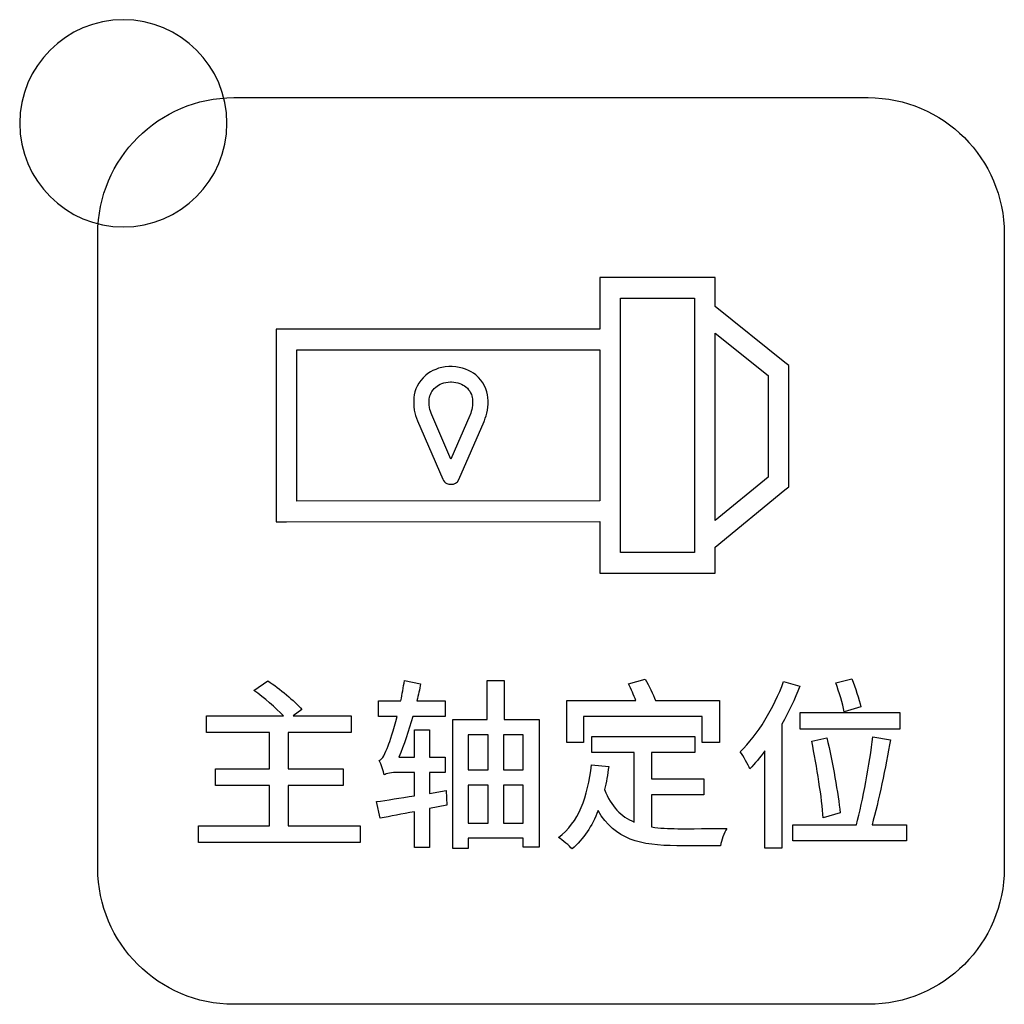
# Model space of a CAD drawing. Header units: millimetres. Extents: x 7320 to 8980, y -2461 to -1618.
# Tile 34 of 92: x 7544 to 7563, y -2207 to -2188. Entities that reach past the tile are written whole.
import ezdxf

# ---------------------------------------------------------------- set-up
doc = ezdxf.new("R2010")
doc.units = ezdxf.units.MM
doc.header["$LTSCALE"] = 3

msp = doc.modelspace()

# ---------------------------------------------------------------- linework, layer by layer
at = {"linetype": 'Continuous', "lineweight": 30}
for points, knots in [([(7546.239, -2187.863), (7547.343, -2187.863), (7548.239, -2188.759), (7548.239, -2189.863), (7548.239, -2189.863), (7548.239, -2190.967), (7547.343, -2191.863), (7546.239, -2191.863), (7546.239, -2191.863), (7545.135, -2191.863), (7544.239, -2190.967), (7544.239, -2189.863), (7544.239, -2189.863), (7544.239, -2188.759), (7545.135, -2187.863), (7546.239, -2187.863)], [0, 0, 0, 0, 0.2, 0.2, 0.2, 0.2, 0.4, 0.4, 0.4, 0.4, 0.6, 0.6, 0.6, 0.6, 1, 1, 1, 1]), ([(7548.372, -2206.868), (7548.372, -2206.868), (7560.622, -2206.868), (7560.622, -2206.868), (7560.622, -2206.868), (7562.066, -2206.868), (7563.247, -2205.687), (7563.247, -2204.243), (7563.247, -2204.243), (7563.247, -2204.243), (7563.247, -2191.993), (7563.247, -2191.993), (7563.247, -2191.993), (7563.247, -2190.549), (7562.066, -2189.368), (7560.622, -2189.368), (7560.622, -2189.368), (7560.622, -2189.368), (7548.372, -2189.368), (7548.372, -2189.368), (7548.372, -2189.368), (7546.929, -2189.368), (7545.747, -2190.549), (7545.747, -2191.993), (7545.747, -2191.993), (7545.747, -2191.993), (7545.747, -2204.243), (7545.747, -2204.243), (7545.747, -2204.243), (7545.747, -2205.687), (7546.929, -2206.868), (7548.372, -2206.868)], [0, 0, 0, 0, 0.111111, 0.111111, 0.111111, 0.111111, 0.222222, 0.222222, 0.222222, 0.222222, 0.333333, 0.333333, 0.333333, 0.333333, 0.444444, 0.444444, 0.444444, 0.444444, 0.555556, 0.555556, 0.555556, 0.555556, 0.666667, 0.666667, 0.666667, 0.666667, 0.777778, 0.777778, 0.777778, 0.777778, 1, 1, 1, 1]), ([(7555.641, -2192.839), (7555.641, -2192.839), (7557.464, -2192.839), (7557.464, -2192.839), (7557.464, -2192.839), (7557.464, -2192.839), (7557.664, -2192.839), (7557.664, -2192.839), (7557.664, -2192.839), (7557.664, -2192.839), (7557.664, -2193.039), (7557.664, -2193.039), (7557.664, -2193.039), (7557.664, -2193.039), (7557.664, -2193.402), (7557.664, -2193.402), (7557.664, -2193.402), (7557.664, -2193.402), (7559.013, -2194.479), (7559.013, -2194.479), (7559.013, -2194.479), (7559.013, -2194.479), (7559.088, -2194.539), (7559.088, -2194.539), (7559.088, -2194.539), (7559.088, -2194.539), (7559.088, -2194.635), (7559.088, -2194.635), (7559.088, -2194.635), (7559.088, -2194.635), (7559.086, -2196.786), (7559.086, -2196.786), (7559.086, -2196.786), (7559.086, -2196.786), (7559.085, -2196.881), (7559.085, -2196.881), (7559.085, -2196.881), (7559.085, -2196.881), (7559.013, -2196.94), (7559.013, -2196.94), (7559.013, -2196.94), (7559.013, -2196.94), (7557.664, -2198.044), (7557.664, -2198.044), (7557.664, -2198.044), (7557.664, -2198.044), (7557.664, -2198.348), (7557.664, -2198.348), (7557.664, -2198.348), (7557.664, -2198.348), (7557.664, -2198.548), (7557.664, -2198.548), (7557.664, -2198.548), (7557.664, -2198.548), (7557.464, -2198.548), (7557.464, -2198.548), (7557.464, -2198.548), (7557.464, -2198.548), (7555.641, -2198.548), (7555.641, -2198.548), (7555.641, -2198.548), (7555.641, -2198.548), (7555.441, -2198.548), (7555.441, -2198.548), (7555.441, -2198.548), (7555.441, -2198.548), (7555.441, -2198.348), (7555.441, -2198.348), (7555.441, -2198.348), (7555.441, -2198.348), (7555.441, -2197.551), (7555.441, -2197.551), (7555.441, -2197.551), (7555.441, -2197.551), (7549.391, -2197.553), (7549.391, -2197.553), (7549.391, -2197.553), (7549.391, -2197.553), (7549.191, -2197.553), (7549.191, -2197.553), (7549.191, -2197.553), (7549.191, -2197.553), (7549.191, -2197.354), (7549.191, -2197.354), (7549.191, -2197.354), (7549.191, -2197.354), (7549.191, -2194.035), (7549.191, -2194.035), (7549.191, -2194.035), (7549.191, -2194.035), (7549.191, -2193.835), (7549.191, -2193.835), (7549.191, -2193.835), (7549.191, -2193.835), (7549.391, -2193.835), (7549.391, -2193.835), (7549.391, -2193.835), (7549.391, -2193.835), (7555.441, -2193.836), (7555.441, -2193.836), (7555.441, -2193.836), (7555.441, -2193.836), (7555.441, -2193.039), (7555.441, -2193.039), (7555.441, -2193.039), (7555.441, -2193.039), (7555.441, -2192.839), (7555.441, -2192.839), (7555.441, -2192.839), (7555.441, -2192.839), (7555.641, -2192.839), (7555.641, -2192.839)], [0, 0, 0, 0, 0.034483, 0.034483, 0.034483, 0.034483, 0.068966, 0.068966, 0.068966, 0.068966, 0.103448, 0.103448, 0.103448, 0.103448, 0.137931, 0.137931, 0.137931, 0.137931, 0.172414, 0.172414, 0.172414, 0.172414, 0.206897, 0.206897, 0.206897, 0.206897, 0.241379, 0.241379, 0.241379, 0.241379, 0.275862, 0.275862, 0.275862, 0.275862, 0.310345, 0.310345, 0.310345, 0.310345, 0.344828, 0.344828, 0.344828, 0.344828, 0.37931, 0.37931, 0.37931, 0.37931, 0.413793, 0.413793, 0.413793, 0.413793, 0.448276, 0.448276, 0.448276, 0.448276, 0.482759, 0.482759, 0.482759, 0.482759, 0.517241, 0.517241, 0.517241, 0.517241, 0.551724, 0.551724, 0.551724, 0.551724, 0.586207, 0.586207, 0.586207, 0.586207, 0.62069, 0.62069, 0.62069, 0.62069, 0.655172, 0.655172, 0.655172, 0.655172, 0.689655, 0.689655, 0.689655, 0.689655, 0.724138, 0.724138, 0.724138, 0.724138, 0.758621, 0.758621, 0.758621, 0.758621, 0.793103, 0.793103, 0.793103, 0.793103, 0.827586, 0.827586, 0.827586, 0.827586, 0.862069, 0.862069, 0.862069, 0.862069, 0.896552, 0.896552, 0.896552, 0.896552, 0.931034, 0.931034, 0.931034, 0.931034, 1, 1, 1, 1]), ([(7557.264, -2193.239), (7557.264, -2193.239), (7555.841, -2193.239), (7555.841, -2193.239), (7555.841, -2193.239), (7555.841, -2193.239), (7555.841, -2198.148), (7555.841, -2198.148), (7555.841, -2198.148), (7555.841, -2198.148), (7557.264, -2198.148), (7557.264, -2198.148), (7557.264, -2198.148), (7557.264, -2198.148), (7557.264, -2193.239), (7557.264, -2193.239)], [0, 0, 0, 0, 0.2, 0.2, 0.2, 0.2, 0.4, 0.4, 0.4, 0.4, 0.6, 0.6, 0.6, 0.6, 1, 1, 1, 1]), ([(7557.664, -2193.913), (7557.664, -2193.913), (7557.664, -2197.527), (7557.664, -2197.527), (7557.664, -2197.527), (7557.664, -2197.527), (7558.687, -2196.69), (7558.687, -2196.69), (7558.687, -2196.69), (7558.687, -2196.69), (7558.69, -2194.731), (7558.69, -2194.731), (7558.69, -2194.731), (7558.69, -2194.731), (7557.664, -2193.913), (7557.664, -2193.913)], [0, 0, 0, 0, 0.2, 0.2, 0.2, 0.2, 0.4, 0.4, 0.4, 0.4, 0.6, 0.6, 0.6, 0.6, 1, 1, 1, 1]), ([(7555.441, -2197.152), (7555.441, -2197.152), (7555.441, -2194.234), (7555.441, -2194.234), (7555.441, -2194.234), (7555.441, -2194.234), (7549.591, -2194.234), (7549.591, -2194.234), (7549.591, -2194.234), (7549.591, -2194.234), (7549.591, -2197.154), (7549.591, -2197.154), (7549.591, -2197.154), (7549.591, -2197.154), (7555.441, -2197.152), (7555.441, -2197.152)], [0, 0, 0, 0, 0.2, 0.2, 0.2, 0.2, 0.4, 0.4, 0.4, 0.4, 0.6, 0.6, 0.6, 0.6, 1, 1, 1, 1]), ([(7552.407, -2196.733), (7552.407, -2196.733), (7551.919, -2195.608), (7551.919, -2195.608), (7551.919, -2195.608), (7551.919, -2195.608), (7551.917, -2195.605), (7551.917, -2195.605), (7551.917, -2195.605), (7551.917, -2195.605), (7551.917, -2195.605), (7551.917, -2195.605), (7551.917, -2195.605), (7551.891, -2195.541), (7551.87, -2195.472), (7551.857, -2195.398), (7551.857, -2195.398), (7551.857, -2195.398), (7551.856, -2195.391), (7551.856, -2195.391), (7551.856, -2195.391), (7551.844, -2195.319), (7551.841, -2195.242), (7551.849, -2195.156), (7551.849, -2195.156), (7551.862, -2195.016), (7551.934, -2194.848), (7552.079, -2194.726), (7552.079, -2194.726), (7552.187, -2194.635), (7552.333, -2194.569), (7552.523, -2194.558), (7552.523, -2194.558), (7552.531, -2194.557), (7552.54, -2194.556), (7552.548, -2194.556), (7552.548, -2194.556), (7552.548, -2194.556), (7552.562, -2194.556), (7552.562, -2194.556), (7552.562, -2194.556), (7552.562, -2194.556), (7552.566, -2194.557), (7552.566, -2194.557), (7552.566, -2194.557), (7552.566, -2194.557), (7552.566, -2194.556), (7552.566, -2194.556), (7552.566, -2194.556), (7552.566, -2194.556), (7552.567, -2194.556), (7552.567, -2194.556), (7552.567, -2194.556), (7552.574, -2194.556), (7552.58, -2194.556), (7552.587, -2194.557), (7552.587, -2194.557), (7552.782, -2194.565), (7552.933, -2194.631), (7553.043, -2194.721), (7553.043, -2194.721), (7553.192, -2194.844), (7553.265, -2195.014), (7553.279, -2195.156), (7553.279, -2195.156), (7553.287, -2195.244), (7553.283, -2195.324), (7553.27, -2195.398), (7553.27, -2195.398), (7553.27, -2195.398), (7553.269, -2195.403), (7553.269, -2195.403), (7553.269, -2195.403), (7553.256, -2195.476), (7553.236, -2195.543), (7553.21, -2195.605), (7553.21, -2195.605), (7553.208, -2195.61), (7553.206, -2195.615), (7553.204, -2195.619), (7553.204, -2195.619), (7553.204, -2195.619), (7552.717, -2196.74), (7552.717, -2196.74), (7552.717, -2196.74), (7552.691, -2196.801), (7552.628, -2196.836), (7552.565, -2196.829), (7552.565, -2196.829), (7552.539, -2196.832), (7552.513, -2196.829), (7552.487, -2196.818), (7552.487, -2196.818), (7552.449, -2196.801), (7552.42, -2196.769), (7552.407, -2196.733)], [0, 0, 0, 0, 0.04, 0.04, 0.04, 0.04, 0.08, 0.08, 0.08, 0.08, 0.12, 0.12, 0.12, 0.12, 0.16, 0.16, 0.16, 0.16, 0.2, 0.2, 0.2, 0.2, 0.24, 0.24, 0.24, 0.24, 0.28, 0.28, 0.28, 0.28, 0.32, 0.32, 0.32, 0.32, 0.36, 0.36, 0.36, 0.36, 0.4, 0.4, 0.4, 0.4, 0.44, 0.44, 0.44, 0.44, 0.48, 0.48, 0.48, 0.48, 0.52, 0.52, 0.52, 0.52, 0.56, 0.56, 0.56, 0.56, 0.6, 0.6, 0.6, 0.6, 0.64, 0.64, 0.64, 0.64, 0.68, 0.68, 0.68, 0.68, 0.72, 0.72, 0.72, 0.72, 0.76, 0.76, 0.76, 0.76, 0.8, 0.8, 0.8, 0.8, 0.84, 0.84, 0.84, 0.84, 0.88, 0.88, 0.88, 0.88, 0.92, 0.92, 0.92, 0.92, 1, 1, 1, 1]), ([(7552.194, -2195.492), (7552.194, -2195.492), (7552.564, -2196.344), (7552.564, -2196.344), (7552.564, -2196.344), (7552.564, -2196.344), (7552.93, -2195.5), (7552.93, -2195.5), (7552.93, -2195.5), (7552.93, -2195.5), (7552.933, -2195.492), (7552.933, -2195.492), (7552.933, -2195.492), (7552.951, -2195.447), (7552.966, -2195.401), (7552.974, -2195.353), (7552.974, -2195.353), (7552.974, -2195.353), (7552.975, -2195.348), (7552.975, -2195.348), (7552.975, -2195.348), (7552.984, -2195.296), (7552.986, -2195.242), (7552.981, -2195.183), (7552.981, -2195.183), (7552.974, -2195.109), (7552.934, -2195.019), (7552.853, -2194.952), (7552.853, -2194.952), (7552.789, -2194.899), (7552.698, -2194.861), (7552.575, -2194.856), (7552.575, -2194.856), (7552.575, -2194.856), (7552.567, -2194.856), (7552.567, -2194.856), (7552.567, -2194.856), (7552.567, -2194.856), (7552.557, -2194.856), (7552.557, -2194.856), (7552.557, -2194.856), (7552.557, -2194.856), (7552.554, -2194.856), (7552.554, -2194.856), (7552.554, -2194.856), (7552.428, -2194.861), (7552.336, -2194.9), (7552.271, -2194.954), (7552.271, -2194.954), (7552.192, -2195.021), (7552.153, -2195.11), (7552.146, -2195.183), (7552.146, -2195.183), (7552.141, -2195.24), (7552.143, -2195.293), (7552.151, -2195.343), (7552.151, -2195.343), (7552.151, -2195.343), (7552.152, -2195.348), (7552.152, -2195.348), (7552.152, -2195.348), (7552.161, -2195.398), (7552.176, -2195.446), (7552.195, -2195.492), (7552.195, -2195.492), (7552.195, -2195.492), (7552.194, -2195.492), (7552.194, -2195.492)], [0, 0, 0, 0, 0.055556, 0.055556, 0.055556, 0.055556, 0.111111, 0.111111, 0.111111, 0.111111, 0.166667, 0.166667, 0.166667, 0.166667, 0.222222, 0.222222, 0.222222, 0.222222, 0.277778, 0.277778, 0.277778, 0.277778, 0.333333, 0.333333, 0.333333, 0.333333, 0.388889, 0.388889, 0.388889, 0.388889, 0.444444, 0.444444, 0.444444, 0.444444, 0.5, 0.5, 0.5, 0.5, 0.555556, 0.555556, 0.555556, 0.555556, 0.611111, 0.611111, 0.611111, 0.611111, 0.666667, 0.666667, 0.666667, 0.666667, 0.722222, 0.722222, 0.722222, 0.722222, 0.777778, 0.777778, 0.777778, 0.777778, 0.833333, 0.833333, 0.833333, 0.833333, 0.888889, 0.888889, 0.888889, 0.888889, 1, 1, 1, 1]), ([(7555.123, -2201.316), (7555.123, -2201.316), (7557.412, -2201.316), (7557.412, -2201.316), (7557.412, -2201.316), (7557.412, -2201.316), (7557.412, -2201.813), (7557.412, -2201.813), (7557.412, -2201.813), (7557.412, -2201.813), (7557.747, -2201.813), (7557.747, -2201.813), (7557.747, -2201.813), (7557.747, -2201.813), (7557.747, -2201.005), (7557.747, -2201.005), (7557.747, -2201.005), (7557.747, -2201.005), (7556.513, -2201.005), (7556.513, -2201.005), (7556.513, -2201.005), (7556.47, -2200.885), (7556.389, -2200.72), (7556.315, -2200.589), (7556.315, -2200.589), (7556.315, -2200.589), (7555.991, -2200.684), (7555.991, -2200.684), (7555.991, -2200.684), (7556.04, -2200.783), (7556.097, -2200.903), (7556.132, -2201.005), (7556.132, -2201.005), (7556.132, -2201.005), (7554.802, -2201.005), (7554.802, -2201.005), (7554.802, -2201.005), (7554.802, -2201.005), (7554.802, -2201.813), (7554.802, -2201.813), (7554.802, -2201.813), (7554.802, -2201.813), (7555.123, -2201.813), (7555.123, -2201.813), (7555.123, -2201.813), (7555.123, -2201.813), (7555.123, -2201.316), (7555.123, -2201.316)], [0, 0, 0, 0, 0.076923, 0.076923, 0.076923, 0.076923, 0.153846, 0.153846, 0.153846, 0.153846, 0.230769, 0.230769, 0.230769, 0.230769, 0.307692, 0.307692, 0.307692, 0.307692, 0.384615, 0.384615, 0.384615, 0.384615, 0.461538, 0.461538, 0.461538, 0.461538, 0.538462, 0.538462, 0.538462, 0.538462, 0.615385, 0.615385, 0.615385, 0.615385, 0.692308, 0.692308, 0.692308, 0.692308, 0.769231, 0.769231, 0.769231, 0.769231, 0.846154, 0.846154, 0.846154, 0.846154, 1, 1, 1, 1]), ([(7560.479, -2201.129), (7560.444, -2200.977), (7560.37, -2200.758), (7560.303, -2200.586), (7560.303, -2200.586), (7560.303, -2200.586), (7559.993, -2200.663), (7559.993, -2200.663), (7559.993, -2200.663), (7560.06, -2200.84), (7560.13, -2201.072), (7560.155, -2201.221), (7560.155, -2201.221), (7560.155, -2201.221), (7560.479, -2201.129), (7560.479, -2201.129)], [0, 0, 0, 0, 0.2, 0.2, 0.2, 0.2, 0.4, 0.4, 0.4, 0.4, 0.6, 0.6, 0.6, 0.6, 1, 1, 1, 1]), ([(7549.424, -2203.422), (7549.424, -2203.422), (7549.424, -2202.642), (7549.424, -2202.642), (7549.424, -2202.642), (7549.424, -2202.642), (7550.482, -2202.642), (7550.482, -2202.642), (7550.482, -2202.642), (7550.482, -2202.642), (7550.482, -2202.325), (7550.482, -2202.325), (7550.482, -2202.325), (7550.482, -2202.325), (7549.424, -2202.325), (7549.424, -2202.325), (7549.424, -2202.325), (7549.424, -2202.325), (7549.424, -2201.623), (7549.424, -2201.623), (7549.424, -2201.623), (7549.424, -2201.623), (7550.638, -2201.623), (7550.638, -2201.623), (7550.638, -2201.623), (7550.638, -2201.623), (7550.638, -2201.302), (7550.638, -2201.302), (7550.638, -2201.302), (7550.638, -2201.302), (7549.516, -2201.302), (7549.516, -2201.302), (7549.516, -2201.302), (7549.516, -2201.302), (7549.689, -2201.178), (7549.689, -2201.178), (7549.689, -2201.178), (7549.544, -2201.012), (7549.255, -2200.776), (7549.029, -2200.624), (7549.029, -2200.624), (7549.029, -2200.624), (7548.761, -2200.811), (7548.761, -2200.811), (7548.761, -2200.811), (7548.955, -2200.949), (7549.184, -2201.146), (7549.329, -2201.302), (7549.329, -2201.302), (7549.329, -2201.302), (7547.847, -2201.302), (7547.847, -2201.302), (7547.847, -2201.302), (7547.847, -2201.302), (7547.847, -2201.623), (7547.847, -2201.623), (7547.847, -2201.623), (7547.847, -2201.623), (7549.064, -2201.623), (7549.064, -2201.623), (7549.064, -2201.623), (7549.064, -2201.623), (7549.064, -2202.325), (7549.064, -2202.325), (7549.064, -2202.325), (7549.064, -2202.325), (7548.017, -2202.325), (7548.017, -2202.325), (7548.017, -2202.325), (7548.017, -2202.325), (7548.017, -2202.642), (7548.017, -2202.642), (7548.017, -2202.642), (7548.017, -2202.642), (7549.064, -2202.642), (7549.064, -2202.642), (7549.064, -2202.642), (7549.064, -2202.642), (7549.064, -2203.422), (7549.064, -2203.422), (7549.064, -2203.422), (7549.064, -2203.422), (7547.688, -2203.422), (7547.688, -2203.422), (7547.688, -2203.422), (7547.688, -2203.422), (7547.688, -2203.743), (7547.688, -2203.743), (7547.688, -2203.743), (7547.688, -2203.743), (7550.814, -2203.743), (7550.814, -2203.743), (7550.814, -2203.743), (7550.814, -2203.743), (7550.814, -2203.422), (7550.814, -2203.422), (7550.814, -2203.422), (7550.814, -2203.422), (7549.424, -2203.422), (7549.424, -2203.422)], [0, 0, 0, 0, 0.038462, 0.038462, 0.038462, 0.038462, 0.076923, 0.076923, 0.076923, 0.076923, 0.115385, 0.115385, 0.115385, 0.115385, 0.153846, 0.153846, 0.153846, 0.153846, 0.192308, 0.192308, 0.192308, 0.192308, 0.230769, 0.230769, 0.230769, 0.230769, 0.269231, 0.269231, 0.269231, 0.269231, 0.307692, 0.307692, 0.307692, 0.307692, 0.346154, 0.346154, 0.346154, 0.346154, 0.384615, 0.384615, 0.384615, 0.384615, 0.423077, 0.423077, 0.423077, 0.423077, 0.461538, 0.461538, 0.461538, 0.461538, 0.5, 0.5, 0.5, 0.5, 0.538462, 0.538462, 0.538462, 0.538462, 0.576923, 0.576923, 0.576923, 0.576923, 0.615385, 0.615385, 0.615385, 0.615385, 0.653846, 0.653846, 0.653846, 0.653846, 0.692308, 0.692308, 0.692308, 0.692308, 0.730769, 0.730769, 0.730769, 0.730769, 0.769231, 0.769231, 0.769231, 0.769231, 0.807692, 0.807692, 0.807692, 0.807692, 0.846154, 0.846154, 0.846154, 0.846154, 0.884615, 0.884615, 0.884615, 0.884615, 0.923077, 0.923077, 0.923077, 0.923077, 1, 1, 1, 1]), ([(7552.474, -2202.741), (7552.474, -2202.741), (7552.149, -2202.797), (7552.149, -2202.797), (7552.149, -2202.797), (7552.149, -2202.797), (7552.149, -2202.392), (7552.149, -2202.392), (7552.149, -2202.392), (7552.149, -2202.392), (7552.456, -2202.392), (7552.456, -2202.392), (7552.456, -2202.392), (7552.456, -2202.392), (7552.456, -2202.095), (7552.456, -2202.095), (7552.456, -2202.095), (7552.456, -2202.095), (7552.149, -2202.095), (7552.149, -2202.095), (7552.149, -2202.095), (7552.149, -2202.095), (7552.149, -2201.57), (7552.149, -2201.57), (7552.149, -2201.57), (7552.149, -2201.57), (7551.86, -2201.57), (7551.86, -2201.57), (7551.86, -2201.57), (7551.86, -2201.57), (7551.86, -2202.095), (7551.86, -2202.095), (7551.86, -2202.095), (7551.86, -2202.095), (7551.56, -2202.095), (7551.56, -2202.095), (7551.56, -2202.095), (7551.655, -2201.863), (7551.75, -2201.594), (7551.828, -2201.312), (7551.828, -2201.312), (7551.828, -2201.312), (7552.456, -2201.312), (7552.456, -2201.312), (7552.456, -2201.312), (7552.456, -2201.312), (7552.456, -2201.009), (7552.456, -2201.009), (7552.456, -2201.009), (7552.456, -2201.009), (7551.909, -2201.009), (7551.909, -2201.009), (7551.909, -2201.009), (7551.934, -2200.899), (7551.959, -2200.787), (7551.98, -2200.681), (7551.98, -2200.681), (7551.98, -2200.681), (7551.666, -2200.621), (7551.666, -2200.621), (7551.666, -2200.621), (7551.648, -2200.748), (7551.623, -2200.882), (7551.599, -2201.009), (7551.599, -2201.009), (7551.599, -2201.009), (7551.165, -2201.009), (7551.165, -2201.009), (7551.165, -2201.009), (7551.165, -2201.009), (7551.165, -2201.312), (7551.165, -2201.312), (7551.165, -2201.312), (7551.165, -2201.312), (7551.525, -2201.312), (7551.525, -2201.312), (7551.525, -2201.312), (7551.454, -2201.58), (7551.387, -2201.796), (7551.352, -2201.877), (7551.352, -2201.877), (7551.292, -2202.032), (7551.246, -2202.141), (7551.179, -2202.159), (7551.179, -2202.159), (7551.218, -2202.233), (7551.264, -2202.381), (7551.278, -2202.441), (7551.278, -2202.441), (7551.309, -2202.413), (7551.426, -2202.392), (7551.542, -2202.392), (7551.542, -2202.392), (7551.542, -2202.392), (7551.86, -2202.392), (7551.86, -2202.392), (7551.86, -2202.392), (7551.86, -2202.392), (7551.86, -2202.843), (7551.86, -2202.843), (7551.86, -2202.843), (7551.585, -2202.886), (7551.327, -2202.928), (7551.13, -2202.956), (7551.13, -2202.956), (7551.13, -2202.956), (7551.2, -2203.274), (7551.2, -2203.274), (7551.2, -2203.274), (7551.394, -2203.242), (7551.62, -2203.196), (7551.86, -2203.15), (7551.86, -2203.15), (7551.86, -2203.15), (7551.86, -2203.842), (7551.86, -2203.842), (7551.86, -2203.842), (7551.86, -2203.842), (7552.149, -2203.842), (7552.149, -2203.842), (7552.149, -2203.842), (7552.149, -2203.842), (7552.149, -2203.09), (7552.149, -2203.09), (7552.149, -2203.09), (7552.149, -2203.09), (7552.488, -2203.027), (7552.488, -2203.027), (7552.488, -2203.027), (7552.488, -2203.027), (7552.474, -2202.741), (7552.474, -2202.741)], [0, 0, 0, 0, 0.029412, 0.029412, 0.029412, 0.029412, 0.058824, 0.058824, 0.058824, 0.058824, 0.088235, 0.088235, 0.088235, 0.088235, 0.117647, 0.117647, 0.117647, 0.117647, 0.147059, 0.147059, 0.147059, 0.147059, 0.176471, 0.176471, 0.176471, 0.176471, 0.205882, 0.205882, 0.205882, 0.205882, 0.235294, 0.235294, 0.235294, 0.235294, 0.264706, 0.264706, 0.264706, 0.264706, 0.294118, 0.294118, 0.294118, 0.294118, 0.323529, 0.323529, 0.323529, 0.323529, 0.352941, 0.352941, 0.352941, 0.352941, 0.382353, 0.382353, 0.382353, 0.382353, 0.411765, 0.411765, 0.411765, 0.411765, 0.441176, 0.441176, 0.441176, 0.441176, 0.470588, 0.470588, 0.470588, 0.470588, 0.5, 0.5, 0.5, 0.5, 0.529412, 0.529412, 0.529412, 0.529412, 0.558824, 0.558824, 0.558824, 0.558824, 0.588235, 0.588235, 0.588235, 0.588235, 0.617647, 0.617647, 0.617647, 0.617647, 0.647059, 0.647059, 0.647059, 0.647059, 0.676471, 0.676471, 0.676471, 0.676471, 0.705882, 0.705882, 0.705882, 0.705882, 0.735294, 0.735294, 0.735294, 0.735294, 0.764706, 0.764706, 0.764706, 0.764706, 0.794118, 0.794118, 0.794118, 0.794118, 0.823529, 0.823529, 0.823529, 0.823529, 0.852941, 0.852941, 0.852941, 0.852941, 0.882353, 0.882353, 0.882353, 0.882353, 0.911765, 0.911765, 0.911765, 0.911765, 0.941176, 0.941176, 0.941176, 0.941176, 1, 1, 1, 1]), ([(7553.592, -2201.372), (7553.592, -2201.372), (7553.592, -2200.621), (7553.592, -2200.621), (7553.592, -2200.621), (7553.592, -2200.621), (7553.267, -2200.621), (7553.267, -2200.621), (7553.267, -2200.621), (7553.267, -2200.621), (7553.267, -2201.372), (7553.267, -2201.372), (7553.267, -2201.372), (7553.267, -2201.372), (7552.601, -2201.372), (7552.601, -2201.372), (7552.601, -2201.372), (7552.601, -2201.372), (7552.601, -2203.863), (7552.601, -2203.863), (7552.601, -2203.863), (7552.601, -2203.863), (7552.897, -2203.863), (7552.897, -2203.863), (7552.897, -2203.863), (7552.897, -2203.863), (7552.897, -2203.662), (7552.897, -2203.662), (7552.897, -2203.662), (7552.897, -2203.662), (7553.959, -2203.662), (7553.959, -2203.662), (7553.959, -2203.662), (7553.959, -2203.662), (7553.959, -2203.838), (7553.959, -2203.838), (7553.959, -2203.838), (7553.959, -2203.838), (7554.266, -2203.838), (7554.266, -2203.838), (7554.266, -2203.838), (7554.266, -2203.838), (7554.266, -2201.372), (7554.266, -2201.372), (7554.266, -2201.372), (7554.266, -2201.372), (7553.592, -2201.372), (7553.592, -2201.372)], [0, 0, 0, 0, 0.076923, 0.076923, 0.076923, 0.076923, 0.153846, 0.153846, 0.153846, 0.153846, 0.230769, 0.230769, 0.230769, 0.230769, 0.307692, 0.307692, 0.307692, 0.307692, 0.384615, 0.384615, 0.384615, 0.384615, 0.461538, 0.461538, 0.461538, 0.461538, 0.538462, 0.538462, 0.538462, 0.538462, 0.615385, 0.615385, 0.615385, 0.615385, 0.692308, 0.692308, 0.692308, 0.692308, 0.769231, 0.769231, 0.769231, 0.769231, 0.846154, 0.846154, 0.846154, 0.846154, 1, 1, 1, 1]), ([(7558.987, -2200.635), (7558.8, -2201.15), (7558.486, -2201.665), (7558.151, -2201.993), (7558.151, -2201.993), (7558.208, -2202.071), (7558.303, -2202.247), (7558.335, -2202.325), (7558.335, -2202.325), (7558.433, -2202.222), (7558.532, -2202.106), (7558.624, -2201.975), (7558.624, -2201.975), (7558.624, -2201.975), (7558.624, -2203.852), (7558.624, -2203.852), (7558.624, -2203.852), (7558.624, -2203.852), (7558.955, -2203.852), (7558.955, -2203.852), (7558.955, -2203.852), (7558.955, -2203.852), (7558.955, -2201.46), (7558.955, -2201.46), (7558.955, -2201.46), (7559.086, -2201.224), (7559.206, -2200.977), (7559.298, -2200.73), (7559.298, -2200.73), (7559.298, -2200.73), (7558.987, -2200.635), (7558.987, -2200.635)], [0, 0, 0, 0, 0.111111, 0.111111, 0.111111, 0.111111, 0.222222, 0.222222, 0.222222, 0.222222, 0.333333, 0.333333, 0.333333, 0.333333, 0.444444, 0.444444, 0.444444, 0.444444, 0.555556, 0.555556, 0.555556, 0.555556, 0.666667, 0.666667, 0.666667, 0.666667, 0.777778, 0.777778, 0.777778, 0.777778, 1, 1, 1, 1]), ([(7561.231, -2201.238), (7561.231, -2201.238), (7559.308, -2201.238), (7559.308, -2201.238), (7559.308, -2201.238), (7559.308, -2201.238), (7559.308, -2201.556), (7559.308, -2201.556), (7559.308, -2201.556), (7559.308, -2201.556), (7561.231, -2201.556), (7561.231, -2201.556), (7561.231, -2201.556), (7561.231, -2201.556), (7561.231, -2201.238), (7561.231, -2201.238)], [0, 0, 0, 0, 0.2, 0.2, 0.2, 0.2, 0.4, 0.4, 0.4, 0.4, 0.6, 0.6, 0.6, 0.6, 1, 1, 1, 1]), ([(7553.281, -2201.669), (7553.281, -2201.669), (7553.281, -2202.342), (7553.281, -2202.342), (7553.281, -2202.342), (7553.281, -2202.342), (7552.897, -2202.342), (7552.897, -2202.342), (7552.897, -2202.342), (7552.897, -2202.342), (7552.897, -2201.669), (7552.897, -2201.669), (7552.897, -2201.669), (7552.897, -2201.669), (7553.281, -2201.669), (7553.281, -2201.669)], [0, 0, 0, 0, 0.2, 0.2, 0.2, 0.2, 0.4, 0.4, 0.4, 0.4, 0.6, 0.6, 0.6, 0.6, 1, 1, 1, 1]), ([(7553.959, -2202.342), (7553.959, -2202.342), (7553.578, -2202.342), (7553.578, -2202.342), (7553.578, -2202.342), (7553.578, -2202.342), (7553.578, -2201.669), (7553.578, -2201.669), (7553.578, -2201.669), (7553.578, -2201.669), (7553.959, -2201.669), (7553.959, -2201.669), (7553.959, -2201.669), (7553.959, -2201.669), (7553.959, -2202.342), (7553.959, -2202.342)], [0, 0, 0, 0, 0.2, 0.2, 0.2, 0.2, 0.4, 0.4, 0.4, 0.4, 0.6, 0.6, 0.6, 0.6, 1, 1, 1, 1]), ([(7556.439, -2202.826), (7556.439, -2202.826), (7557.448, -2202.826), (7557.448, -2202.826), (7557.448, -2202.826), (7557.448, -2202.826), (7557.448, -2202.519), (7557.448, -2202.519), (7557.448, -2202.519), (7557.448, -2202.519), (7556.439, -2202.519), (7556.439, -2202.519), (7556.439, -2202.519), (7556.439, -2202.519), (7556.439, -2202.007), (7556.439, -2202.007), (7556.439, -2202.007), (7556.439, -2202.007), (7557.271, -2202.007), (7557.271, -2202.007), (7557.271, -2202.007), (7557.271, -2202.007), (7557.271, -2201.697), (7557.271, -2201.697), (7557.271, -2201.697), (7557.271, -2201.697), (7555.285, -2201.697), (7555.285, -2201.697), (7555.285, -2201.697), (7555.285, -2201.697), (7555.285, -2202.007), (7555.285, -2202.007), (7555.285, -2202.007), (7555.285, -2202.007), (7556.1, -2202.007), (7556.1, -2202.007), (7556.1, -2202.007), (7556.1, -2202.007), (7556.1, -2203.351), (7556.1, -2203.351), (7556.1, -2203.351), (7555.853, -2203.242), (7555.656, -2203.055), (7555.529, -2202.723), (7555.529, -2202.723), (7555.564, -2202.586), (7555.589, -2202.434), (7555.61, -2202.279), (7555.61, -2202.279), (7555.61, -2202.279), (7555.278, -2202.244), (7555.278, -2202.244), (7555.278, -2202.244), (7555.208, -2202.864), (7555.028, -2203.358), (7554.643, -2203.648), (7554.643, -2203.648), (7554.717, -2203.697), (7554.855, -2203.81), (7554.904, -2203.87), (7554.904, -2203.87), (7555.123, -2203.679), (7555.289, -2203.429), (7555.405, -2203.129), (7555.405, -2203.129), (7555.726, -2203.69), (7556.231, -2203.806), (7556.926, -2203.806), (7556.926, -2203.806), (7556.926, -2203.806), (7557.769, -2203.806), (7557.769, -2203.806), (7557.769, -2203.806), (7557.783, -2203.708), (7557.836, -2203.552), (7557.889, -2203.475), (7557.889, -2203.475), (7557.688, -2203.478), (7557.098, -2203.478), (7556.943, -2203.478), (7556.943, -2203.478), (7556.763, -2203.478), (7556.594, -2203.471), (7556.439, -2203.443), (7556.439, -2203.443), (7556.439, -2203.443), (7556.439, -2202.826), (7556.439, -2202.826)], [0, 0, 0, 0, 0.043478, 0.043478, 0.043478, 0.043478, 0.086957, 0.086957, 0.086957, 0.086957, 0.130435, 0.130435, 0.130435, 0.130435, 0.173913, 0.173913, 0.173913, 0.173913, 0.217391, 0.217391, 0.217391, 0.217391, 0.26087, 0.26087, 0.26087, 0.26087, 0.304348, 0.304348, 0.304348, 0.304348, 0.347826, 0.347826, 0.347826, 0.347826, 0.391304, 0.391304, 0.391304, 0.391304, 0.434783, 0.434783, 0.434783, 0.434783, 0.478261, 0.478261, 0.478261, 0.478261, 0.521739, 0.521739, 0.521739, 0.521739, 0.565217, 0.565217, 0.565217, 0.565217, 0.608696, 0.608696, 0.608696, 0.608696, 0.652174, 0.652174, 0.652174, 0.652174, 0.695652, 0.695652, 0.695652, 0.695652, 0.73913, 0.73913, 0.73913, 0.73913, 0.782609, 0.782609, 0.782609, 0.782609, 0.826087, 0.826087, 0.826087, 0.826087, 0.869565, 0.869565, 0.869565, 0.869565, 0.913043, 0.913043, 0.913043, 0.913043, 1, 1, 1, 1]), ([(7560.695, -2203.401), (7560.822, -2202.949), (7560.956, -2202.293), (7561.051, -2201.76), (7561.051, -2201.76), (7561.051, -2201.76), (7560.709, -2201.704), (7560.709, -2201.704), (7560.709, -2201.704), (7560.649, -2202.222), (7560.518, -2202.935), (7560.391, -2203.401), (7560.391, -2203.401), (7560.391, -2203.401), (7559.167, -2203.401), (7559.167, -2203.401), (7559.167, -2203.401), (7559.167, -2203.401), (7559.167, -2203.715), (7559.167, -2203.715), (7559.167, -2203.715), (7559.167, -2203.715), (7561.361, -2203.715), (7561.361, -2203.715), (7561.361, -2203.715), (7561.361, -2203.715), (7561.361, -2203.401), (7561.361, -2203.401), (7561.361, -2203.401), (7561.361, -2203.401), (7560.695, -2203.401), (7560.695, -2203.401)], [0, 0, 0, 0, 0.111111, 0.111111, 0.111111, 0.111111, 0.222222, 0.222222, 0.222222, 0.222222, 0.333333, 0.333333, 0.333333, 0.333333, 0.444444, 0.444444, 0.444444, 0.444444, 0.555556, 0.555556, 0.555556, 0.555556, 0.666667, 0.666667, 0.666667, 0.666667, 0.777778, 0.777778, 0.777778, 0.777778, 1, 1, 1, 1]), ([(7560.077, -2203.171), (7560.042, -2202.815), (7559.933, -2202.201), (7559.823, -2201.725), (7559.823, -2201.725), (7559.823, -2201.725), (7559.53, -2201.792), (7559.53, -2201.792), (7559.53, -2201.792), (7559.629, -2202.272), (7559.725, -2202.9), (7559.753, -2203.267), (7559.753, -2203.267), (7559.753, -2203.267), (7560.077, -2203.171), (7560.077, -2203.171)], [0, 0, 0, 0, 0.2, 0.2, 0.2, 0.2, 0.4, 0.4, 0.4, 0.4, 0.6, 0.6, 0.6, 0.6, 1, 1, 1, 1]), ([(7552.897, -2202.635), (7552.897, -2202.635), (7553.281, -2202.635), (7553.281, -2202.635), (7553.281, -2202.635), (7553.281, -2202.635), (7553.281, -2203.369), (7553.281, -2203.369), (7553.281, -2203.369), (7553.281, -2203.369), (7552.897, -2203.369), (7552.897, -2203.369), (7552.897, -2203.369), (7552.897, -2203.369), (7552.897, -2202.635), (7552.897, -2202.635)], [0, 0, 0, 0, 0.2, 0.2, 0.2, 0.2, 0.4, 0.4, 0.4, 0.4, 0.6, 0.6, 0.6, 0.6, 1, 1, 1, 1]), ([(7553.578, -2203.369), (7553.578, -2203.369), (7553.578, -2202.635), (7553.578, -2202.635), (7553.578, -2202.635), (7553.578, -2202.635), (7553.959, -2202.635), (7553.959, -2202.635), (7553.959, -2202.635), (7553.959, -2202.635), (7553.959, -2203.369), (7553.959, -2203.369), (7553.959, -2203.369), (7553.959, -2203.369), (7553.578, -2203.369), (7553.578, -2203.369)], [0, 0, 0, 0, 0.2, 0.2, 0.2, 0.2, 0.4, 0.4, 0.4, 0.4, 0.6, 0.6, 0.6, 0.6, 1, 1, 1, 1])]:
    msp.add_open_spline(points, degree=3, knots=knots, dxfattribs=at)

doc.saveas('drawing.dxf')
